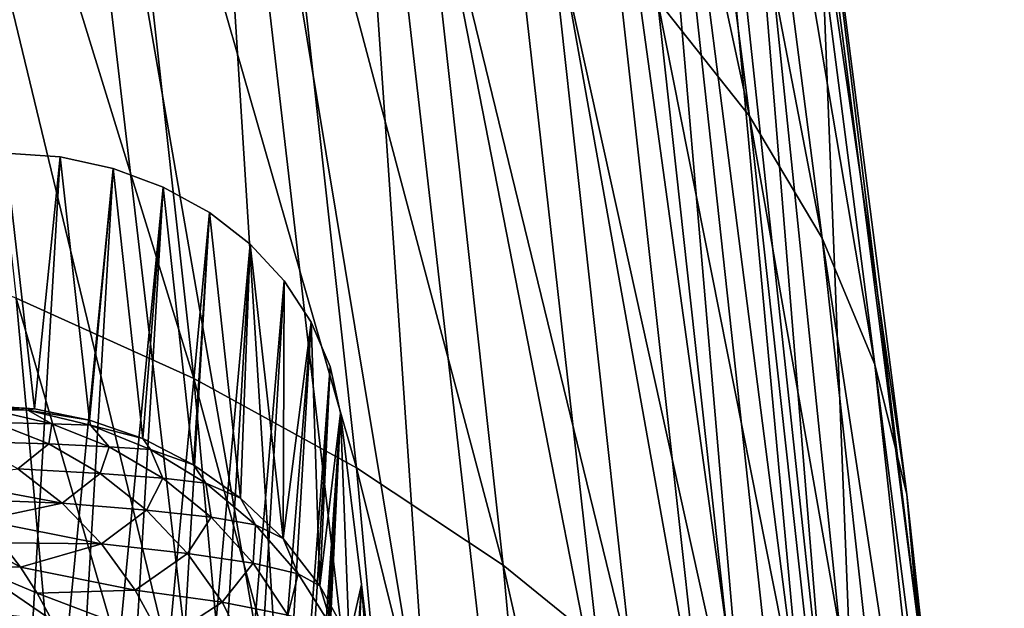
# Model space of a CAD drawing. Header units: metres. Extents: x -109 to 109, y -78 to 121.
# Tile 254 of 256: x -61.6 to -55.75, y 52.72 to 56.21. Entities that reach past the tile are written whole.
import ezdxf

# ---------------------------------------------------------------- set-up
doc = ezdxf.new("R2010")
doc.units = ezdxf.units.M
doc.layers.add('solid_508554_SW0001', color=7, linetype='CONTINUOUS')

msp = doc.modelspace()

# ---------------------------------------------------------------- linework, layer by layer
at = {"layer": 'solid_508554_SW0001'}
for points in [[(-57.266342, 55.639233, -21.070402), (-57.865082, 60.276085, -24.035141), (-58.41172, 60.959385, -22.853632)], [(-57.266342, 55.639233, -21.070402), (-58.41172, 60.959385, -22.853632), (-57.813332, 56.329811, -19.892443)], [(-57.726761, 60.419769, -36.135841), (-56.928757, 51.782505, -36.877987), (-58.034992, 60.409065, -37.598454)], [(-57.726761, 60.419769, -36.135841), (-57.366432, 58.738697, -34.650478), (-56.798927, 51.776779, -36.144272)], [(-57.726761, 60.419769, -36.135841), (-56.798927, 51.776779, -36.144272), (-56.928757, 51.782505, -36.877987)], [(-58.477276, 60.379562, -39.025928), (-57.522717, 51.772907, -39.032955), (-59.050255, 60.331444, -40.405426)], [(-58.034992, 60.409065, -37.598454), (-57.29137, 51.780563, -38.325111), (-58.477276, 60.379562, -39.025928)], [(-58.477276, 60.379562, -39.025928), (-57.29137, 51.780563, -38.325111), (-57.522717, 51.772907, -39.032955)], [(-58.034992, 60.409065, -37.598454), (-56.928757, 51.782505, -36.877987), (-57.093132, 51.783768, -37.605961)], [(-58.034992, 60.409065, -37.598454), (-57.093132, 51.783768, -37.605961), (-57.29137, 51.780563, -38.325111)], [(-59.050255, 60.331444, -40.405426), (-58.081902, 51.744373, -40.407356), (-59.749878, 60.264992, -41.724438)], [(-59.050255, 60.331444, -40.405426), (-57.522717, 51.772907, -39.032955), (-58.081902, 51.744373, -40.407356)], [(-59.749878, 60.264992, -41.724438), (-59.157837, 51.668736, -42.355381), (-60.569115, 60.180916, -42.971836)], [(-59.749878, 60.264992, -41.724438), (-58.081902, 51.744373, -40.407356), (-58.767975, 51.698299, -41.721909)], [(-59.749878, 60.264992, -41.724438), (-58.767975, 51.698299, -41.721909), (-59.157837, 51.668736, -42.355381)], [(-56.835293, 54.916553, -22.276892), (-57.434048, 59.559124, -25.244211), (-57.865082, 60.276085, -24.035141)], [(-56.835293, 54.916553, -22.276892), (-57.865082, 60.276085, -24.035141), (-57.266342, 55.639233, -21.070402)], [(-60.569115, 60.180916, -42.971836), (-60.026493, 51.596893, -43.566475), (-61.500122, 60.080051, -44.136883)], [(-60.569115, 60.180916, -42.971836), (-59.157837, 51.668736, -42.355381), (-59.577854, 51.634892, -42.971043)], [(-60.569115, 60.180916, -42.971836), (-59.577854, 51.634892, -42.971043), (-60.026493, 51.596893, -43.566475)], [(-61.500122, 60.080051, -44.136883), (-60.501297, 51.554947, -44.138557), (-62.535046, 59.96323, -45.208839)], [(-61.500122, 60.080051, -44.136883), (-60.026493, 51.596893, -43.566475), (-60.501297, 51.554947, -44.138557)], [(-62.535046, 59.96323, -45.208839), (-61.522999, 51.459824, -45.206341), (-63.665581, 59.831352, -46.177486)], [(-62.535046, 59.96323, -45.208839), (-60.501297, 51.554947, -44.138557), (-61.522999, 51.459824, -45.206341)], [(-63.665581, 59.831352, -46.177486), (-61.522999, 51.459824, -45.206341), (-62.639854, 51.349819, -46.171486)], [(-56.523228, 54.166885, -23.503389), (-57.12167, 58.813557, -26.472309), (-57.434048, 59.559124, -25.244211)], [(-56.523228, 54.166885, -23.503389), (-57.434048, 59.559124, -25.244211), (-56.835293, 54.916553, -22.276892)], [(-62.125156, 59.140266, -14.711605), (-61.619305, 54.559418, -11.779392), (-60.564285, 54.082729, -12.687894)], [(-61.071739, 58.677666, -15.628121), (-62.125156, 59.140266, -14.711605), (-60.564285, 54.082729, -12.687894)], [(-56.332355, 53.395515, -24.741228), (-56.930145, 58.044651, -27.710766), (-57.12167, 58.813557, -26.472309)], [(-56.332355, 53.395515, -24.741228), (-57.12167, 58.813557, -26.472309), (-56.523228, 54.166885, -23.503389)], [(-56.644272, 51.75214, -34.672127), (-57.366432, 58.738697, -34.650478), (-56.860821, 57.257786, -28.950811)], [(-56.798927, 51.776779, -36.144272), (-57.366432, 58.738697, -34.650478), (-56.644272, 51.75214, -34.672127)], [(-61.071739, 58.677666, -15.628121), (-60.564285, 54.082729, -12.687894), (-59.598572, 53.553665, -13.664193)], [(-60.10738, 58.161499, -16.611618), (-61.071739, 58.677666, -15.628121), (-59.598572, 53.553665, -13.664193)], [(-60.10738, 58.161499, -16.611618), (-59.598572, 53.553665, -13.664193), (-58.728992, 52.975967, -14.701385)], [(-59.238888, 57.595417, -17.655148), (-60.10738, 58.161499, -16.611618), (-58.728992, 52.975967, -14.701385)], [(-56.930145, 58.044651, -27.710766), (-56.264015, 52.607899, -25.981659), (-56.860821, 57.257786, -28.950811)], [(-56.332355, 53.395515, -24.741228), (-56.264015, 52.607899, -25.981659), (-56.930145, 58.044651, -27.710766)], [(-59.238888, 57.595417, -17.655148), (-58.728992, 52.975967, -14.701385), (-57.961697, 52.353725, -15.792137)], [(-58.472401, 56.98341, -18.751339), (-59.238888, 57.595417, -17.655148), (-57.961697, 52.353725, -15.792137)], [(-56.644272, 51.75214, -34.672127), (-56.860821, 57.257786, -28.950811), (-56.264015, 52.607899, -25.981659)], [(-58.472401, 56.98341, -18.751339), (-57.961697, 52.353725, -15.792137), (-57.302105, 51.691338, -16.928734)], [(-57.813332, 56.329811, -19.892443), (-58.472401, 56.98341, -18.751339), (-57.302105, 51.691338, -16.928734)], [(-57.813332, 56.329811, -19.892443), (-57.302105, 51.691338, -16.928734), (-56.75489, 50.993488, -18.10314)], [(-57.266342, 55.639233, -21.070402), (-57.813332, 56.329811, -19.892443), (-56.75489, 50.993488, -18.10314)], [(-57.266342, 55.639233, -21.070402), (-56.75489, 50.993488, -18.10314), (-56.323917, 50.26511, -19.307049)], [(-56.835293, 54.916553, -22.276892), (-57.266342, 55.639233, -21.070402), (-56.323917, 50.26511, -19.307049)], [(-61.358227, 55.398075, -24.824951), (-61.681705, 55.420876, -24.838114), (-61.845665, 47.147072, -38.029259)], [(-61.043407, 55.330299, -24.78582), (-61.358227, 55.398075, -24.824951), (-61.845665, 47.147072, -38.029259)], [(-61.510857, 53.903538, -23.962078), (-61.842232, 53.925625, -23.974831), (-61.681705, 55.420876, -24.838114)], [(-61.358227, 55.398075, -24.824951), (-61.510857, 53.903538, -23.962078), (-61.681705, 55.420876, -24.838114)], [(-61.358227, 55.398075, -24.824951), (-61.184418, 53.837193, -23.923775), (-61.510857, 53.903538, -23.962078)], [(-61.043407, 55.330299, -24.78582), (-61.184418, 53.837193, -23.923775), (-61.358227, 55.398075, -24.824951)], [(-61.043407, 55.330299, -24.78582), (-61.845665, 47.147072, -38.029259), (-61.530796, 47.075409, -37.996113)], [(-60.745495, 55.21936, -24.721769), (-61.043407, 55.330299, -24.78582), (-61.530796, 47.075409, -37.996113)], [(-61.043407, 55.330299, -24.78582), (-60.867832, 53.726555, -23.8599), (-61.184418, 53.837193, -23.923775)], [(-60.745495, 55.21936, -24.721769), (-60.867832, 53.726555, -23.8599), (-61.043407, 55.330299, -24.78582)], [(-60.745495, 55.21936, -24.721769), (-61.530796, 47.075409, -37.996113), (-61.232742, 46.961681, -37.936066)], [(-60.472279, 55.068188, -24.634491), (-60.745495, 55.21936, -24.721769), (-61.232742, 46.961681, -37.936066)], [(-60.745495, 55.21936, -24.721769), (-60.566563, 53.571911, -23.770615), (-60.867832, 53.726555, -23.8599)], [(-60.472279, 55.068188, -24.634491), (-60.566563, 53.571911, -23.770615), (-60.745495, 55.21936, -24.721769)], [(-60.472279, 55.068188, -24.634491), (-61.232742, 46.961681, -37.936066), (-60.959354, 46.808884, -37.850689)], [(-60.230915, 54.880753, -24.526274), (-60.472279, 55.068188, -24.634491), (-60.959354, 46.808884, -37.850689)], [(-60.472279, 55.068188, -24.634491), (-60.286591, 53.373936, -23.656313), (-60.566563, 53.571911, -23.770615)], [(-60.230915, 54.880753, -24.526274), (-60.286591, 53.373936, -23.656313), (-60.472279, 55.068188, -24.634491)], [(-62.756165, 54.980366, -10.945113), (-62.338154, 50.407063, -8.019954), (-61.199741, 49.970909, -8.845437)], [(-61.619305, 54.559418, -11.779392), (-62.756165, 54.980366, -10.945113), (-61.199741, 49.970909, -8.845437)], [(-60.230915, 54.880753, -24.526274), (-60.959354, 46.808884, -37.850689), (-60.717831, 46.621044, -37.742241)], [(-60.027721, 54.661957, -24.399952), (-60.230915, 54.880753, -24.526274), (-60.717831, 46.621044, -37.742241)], [(-60.230915, 54.880753, -24.526274), (-60.033966, 53.133556, -23.51753), (-60.286591, 53.373936, -23.656313)], [(-60.027721, 54.661957, -24.399952), (-60.033966, 53.133556, -23.51753), (-60.230915, 54.880753, -24.526274)], [(-56.835293, 54.916553, -22.276892), (-56.323917, 50.26511, -19.307049), (-56.012234, 49.511353, -20.531948)], [(-56.523228, 54.166885, -23.503389), (-56.835293, 54.916553, -22.276892), (-56.012234, 49.511353, -20.531948)], [(-60.027721, 54.661957, -24.399952), (-60.717831, 46.621044, -37.742241), (-60.514542, 46.403107, -37.613571)], [(-59.868027, 54.41753, -24.258831), (-60.027721, 54.661957, -24.399952), (-60.514542, 46.403107, -37.613571)], [(-59.868027, 54.41753, -24.258831), (-60.033966, 53.133556, -23.51753), (-60.027721, 54.661957, -24.399952)], [(-61.619305, 54.559418, -11.779392), (-61.199741, 49.970909, -8.845437), (-60.143379, 49.480106, -9.745911)], [(-60.564285, 54.082729, -12.687894), (-61.619305, 54.559418, -11.779392), (-60.143379, 49.480106, -9.745911)], [(-59.868027, 54.41753, -24.258831), (-60.514542, 46.403107, -37.613571), (-60.354839, 46.16082, -37.468075)], [(-59.756042, 54.153858, -24.106602), (-59.868027, 54.41753, -24.258831), (-60.354839, 46.16082, -37.468075)], [(-59.868027, 54.41753, -24.258831), (-59.816322, 52.85355, -23.355867), (-60.033966, 53.133556, -23.51753)], [(-59.756042, 54.153858, -24.106602), (-59.816322, 52.85355, -23.355867), (-59.868027, 54.41753, -24.258831)], [(-56.523228, 54.166885, -23.503389), (-56.012234, 49.511353, -20.531948), (-55.822044, 48.737553, -21.769175)], [(-56.332355, 53.395515, -24.741228), (-56.523228, 54.166885, -23.503389), (-55.822044, 48.737553, -21.769175)], [(-59.756042, 54.153858, -24.106602), (-60.354839, 46.16082, -37.468075), (-60.242931, 45.900558, -37.309582)], [(-59.756042, 54.153858, -24.106602), (-60.242931, 45.900558, -37.309582), (-59.694744, 53.877853, -23.947248)], [(-59.756042, 54.153858, -24.106602), (-59.694744, 53.877853, -23.947248), (-59.816322, 52.85355, -23.355867)], [(-60.564285, 54.082729, -12.687894), (-60.143379, 49.480106, -9.745911), (-59.176544, 48.938129, -10.715001)], [(-59.598572, 53.553665, -13.664193), (-60.564285, 54.082729, -12.687894), (-59.176544, 48.938129, -10.715001)], [(-61.550243, 53.895813, -22.643282), (-62.129101, 53.925625, -21.40505), (-61.939495, 53.925625, -22.626863)], [(-61.763863, 53.897789, -21.334225), (-62.129101, 53.925625, -21.40505), (-61.550243, 53.895813, -22.643282)], [(-61.550243, 53.895813, -22.643282), (-61.939495, 53.925625, -22.626863), (-61.932884, 53.925625, -22.685299)], [(-61.510857, 53.903538, -23.962078), (-61.932884, 53.925625, -22.685299), (-61.842232, 53.925625, -23.974831)], [(-61.550243, 53.895813, -22.643282), (-61.932884, 53.925625, -22.685299), (-61.510857, 53.903538, -23.962078)], [(-61.406921, 53.814896, -21.264158), (-61.763863, 53.897789, -21.334225), (-61.550243, 53.895813, -22.643282)], [(-61.748039, 53.822292, -19.952461), (-61.763863, 53.897789, -21.334225), (-61.406921, 53.814896, -21.264158)], [(-61.550243, 53.895813, -22.643282), (-61.510857, 53.903538, -23.962078), (-61.184418, 53.837193, -23.923775)], [(-61.176796, 53.807091, -22.601765), (-61.550243, 53.895813, -22.643282), (-61.184418, 53.837193, -23.923775)], [(-61.406921, 53.814896, -21.264158), (-61.550243, 53.895813, -22.643282), (-61.176796, 53.807091, -22.601765)], [(-60.242931, 45.900558, -37.309582), (-59.938328, 49.750725, -30.549232), (-59.694744, 53.877853, -23.947248)], [(-60.14896, 45.343216, -37.008144), (-60.116199, 45.061565, -36.867039), (-59.694744, 53.877853, -23.947248)], [(-60.14896, 45.343216, -37.008144), (-59.694744, 53.877853, -23.947248), (-59.938328, 49.750725, -30.549232)], [(-60.116199, 45.061565, -36.867039), (-59.568619, 52.861012, -23.360174), (-59.694744, 53.877853, -23.947248)], [(-59.816322, 52.85355, -23.355867), (-59.694744, 53.877853, -23.947248), (-59.641689, 52.539452, -23.174524)], [(-59.641689, 52.539452, -23.174524), (-59.694744, 53.877853, -23.947248), (-59.568619, 52.861012, -23.360174)], [(-61.895988, 53.710522, -18.558943), (-61.748039, 53.822292, -19.952461), (-61.423962, 53.695137, -19.859455)], [(-61.423962, 53.695137, -19.859455), (-61.748039, 53.822292, -19.952461), (-61.406921, 53.814896, -21.264158)], [(-61.423962, 53.695137, -19.859455), (-61.406921, 53.814896, -21.264158), (-61.066059, 53.678795, -21.197248)], [(-61.066059, 53.678795, -21.197248), (-61.406921, 53.814896, -21.264158), (-61.176796, 53.807091, -22.601765)], [(-61.176796, 53.807091, -22.601765), (-61.184418, 53.837193, -23.923775), (-60.867832, 53.726555, -23.8599)], [(-60.821377, 53.661568, -22.562252), (-61.176796, 53.807091, -22.601765), (-60.867832, 53.726555, -23.8599)], [(-61.066059, 53.678795, -21.197248), (-61.176796, 53.807091, -22.601765), (-60.821377, 53.661568, -22.562252)], [(-61.609196, 53.547535, -18.448282), (-61.895988, 53.710522, -18.558943), (-61.423962, 53.695137, -19.859455)], [(-60.821377, 53.661568, -22.562252), (-60.867832, 53.726555, -23.8599), (-60.566563, 53.571911, -23.770615)], [(-61.609196, 53.547535, -18.448282), (-61.423962, 53.695137, -19.859455), (-61.120823, 53.520832, -19.772457)], [(-61.120823, 53.520832, -19.772457), (-61.423962, 53.695137, -19.859455), (-61.066059, 53.678795, -21.197248)], [(-61.120823, 53.520832, -19.772457), (-61.066059, 53.678795, -21.197248), (-60.748867, 53.492516, -21.134985)], [(-60.748867, 53.492516, -21.134985), (-61.066059, 53.678795, -21.197248), (-60.821377, 53.661568, -22.562252)], [(-60.492466, 53.462723, -22.525686), (-60.821377, 53.661568, -22.562252), (-60.566563, 53.571911, -23.770615)], [(-60.748867, 53.492516, -21.134985), (-60.821377, 53.661568, -22.562252), (-60.492466, 53.462723, -22.525686)], [(-62.084702, 53.481407, -17.116011), (-61.609196, 53.547535, -18.448282), (-61.346287, 53.343452, -18.346838)], [(-61.346287, 53.343452, -18.346838), (-61.609196, 53.547535, -18.448282), (-61.120823, 53.520832, -19.772457)], [(-60.492466, 53.462723, -22.525686), (-60.566563, 53.571911, -23.770615), (-60.286591, 53.373936, -23.656313)], [(-59.598572, 53.553665, -13.664193), (-59.176544, 48.938129, -10.715001), (-58.306084, 48.348816, -11.745848)], [(-58.728992, 52.975967, -14.701385), (-59.598572, 53.553665, -13.664193), (-58.306084, 48.348816, -11.745848)], [(-61.94912, 53.367989, -17.04878), (-62.084702, 53.481407, -17.116011), (-61.346287, 53.343452, -18.346838)], [(-61.346287, 53.343452, -18.346838), (-61.120823, 53.520832, -19.772457), (-60.844921, 53.302998, -19.693275)], [(-60.844921, 53.302998, -19.693275), (-61.120823, 53.520832, -19.772457), (-60.748867, 53.492516, -21.134985)], [(-60.844921, 53.302998, -19.693275), (-60.748867, 53.492516, -21.134985), (-60.46241, 53.260208, -21.078754)], [(-60.46241, 53.260208, -21.078754), (-60.748867, 53.492516, -21.134985), (-60.492466, 53.462723, -22.525686)], [(-60.197906, 53.215294, -22.492941), (-60.492466, 53.462723, -22.525686), (-60.286591, 53.373936, -23.656313)], [(-60.46241, 53.260208, -21.078754), (-60.492466, 53.462723, -22.525686), (-60.197906, 53.215294, -22.492941)], [(-61.821606, 53.243454, -16.985552), (-61.94912, 53.367989, -17.04878), (-61.346287, 53.343452, -18.346838)], [(-60.197906, 53.215294, -22.492941), (-60.286591, 53.373936, -23.656313), (-60.033966, 53.133556, -23.51753)], [(-56.332355, 53.395515, -24.741228), (-55.754692, 47.949139, -23.009956), (-56.243267, 52.432755, -25.869883)], [(-56.332355, 53.395515, -24.741228), (-55.822044, 48.737553, -21.769175), (-55.754692, 47.949139, -23.009956)], [(-56.332355, 53.395515, -24.741228), (-56.243267, 52.432755, -25.869883), (-56.264015, 52.607899, -25.981659)], [(-61.821606, 53.243454, -16.985552), (-61.346287, 53.343452, -18.346838), (-61.112362, 53.102219, -18.256578)], [(-61.112362, 53.102219, -18.256578), (-61.346287, 53.343452, -18.346838), (-60.844921, 53.302998, -19.693275)], [(-61.112362, 53.102219, -18.256578), (-60.844921, 53.302998, -19.693275), (-60.601982, 53.046165, -19.623554)], [(-60.601982, 53.046165, -19.623554), (-60.844921, 53.302998, -19.693275), (-60.46241, 53.260208, -21.078754)], [(-61.702892, 53.108513, -16.926685), (-61.821606, 53.243454, -16.985552), (-61.112362, 53.102219, -18.256578)], [(-60.601982, 53.046165, -19.623554), (-60.46241, 53.260208, -21.078754), (-60.213066, 52.987041, -21.02981)], [(-60.213066, 52.987041, -21.02981), (-60.46241, 53.260208, -21.078754), (-60.197906, 53.215294, -22.492941)], [(-62.060486, 53.226154, -16.45783), (-61.702892, 53.108513, -16.926685), (-61.593655, 52.963947, -16.872519)], [(-61.875401, 52.969727, -16.323406), (-62.060486, 53.226154, -16.45783), (-61.593655, 52.963947, -16.872519)], [(-60.213066, 52.987041, -21.02981), (-60.197906, 53.215294, -22.492941), (-59.944725, 52.925182, -22.464792)], [(-59.944725, 52.925182, -22.464792), (-60.197906, 53.215294, -22.492941), (-60.033966, 53.133556, -23.51753)], [(-59.944725, 52.925182, -22.464792), (-60.033966, 53.133556, -23.51753), (-59.816322, 52.85355, -23.355867)], [(-61.593655, 52.963947, -16.872519), (-61.702892, 53.108513, -16.926685), (-61.112362, 53.102219, -18.256578)], [(-61.593655, 52.963947, -16.872519), (-61.112362, 53.102219, -18.256578), (-60.911949, 52.82851, -18.179249)], [(-60.911949, 52.82851, -18.179249), (-61.112362, 53.102219, -18.256578), (-60.601982, 53.046165, -19.623554)], [(-60.911949, 52.82851, -18.179249), (-60.601982, 53.046165, -19.623554), (-60.397057, 52.755665, -19.564745)], [(-60.397057, 52.755665, -19.564745), (-60.601982, 53.046165, -19.623554), (-60.213066, 52.987041, -21.02981)], [(-61.875401, 52.969727, -16.323406), (-61.593655, 52.963947, -16.872519), (-61.494522, 52.810574, -16.823362)], [(-61.875401, 52.969727, -16.323406), (-61.494522, 52.810574, -16.823362), (-61.406063, 52.649277, -16.779495)], [(-61.723667, 52.684586, -16.206133), (-61.875401, 52.969727, -16.323406), (-61.406063, 52.649277, -16.779495)], [(-61.494522, 52.810574, -16.823362), (-61.593655, 52.963947, -16.872519), (-60.911949, 52.82851, -18.179249)], [(-60.397057, 52.755665, -19.564745), (-60.213066, 52.987041, -21.02981), (-60.006386, 52.679104, -20.989241)], [(-60.006386, 52.679104, -20.989241), (-60.213066, 52.987041, -21.02981), (-59.944725, 52.925182, -22.464792)], [(-58.728992, 52.975967, -14.701385), (-58.306084, 48.348816, -11.745848), (-57.538155, 47.716331, -12.831156)], [(-57.961697, 52.353725, -15.792137), (-58.728992, 52.975967, -14.701385), (-57.538155, 47.716331, -12.831156)], [(-60.006386, 52.679104, -20.989241), (-59.944725, 52.925182, -22.464792), (-59.738956, 52.599304, -22.441917)], [(-59.738956, 52.599304, -22.441917), (-59.944725, 52.925182, -22.464792), (-59.816322, 52.85355, -23.355867)], [(-61.494522, 52.810574, -16.823362), (-60.911949, 52.82851, -18.179249), (-60.748928, 52.52763, -18.116348)], [(-60.748928, 52.52763, -18.116348), (-60.911949, 52.82851, -18.179249), (-60.397057, 52.755665, -19.564745)], [(-60.116199, 45.061565, -36.867039), (-59.979485, 43.874744, -36.247463), (-59.568619, 52.861012, -23.360174)], [(-59.979485, 43.874744, -36.247463), (-59.44672, 51.843765, -22.772867), (-59.568619, 52.861012, -23.360174)], [(-59.738956, 52.599304, -22.441917), (-59.816322, 52.85355, -23.355867), (-59.641689, 52.539452, -23.174524)], [(-59.641689, 52.539452, -23.174524), (-59.568619, 52.861012, -23.360174), (-59.517166, 52.200016, -22.978552)], [(-59.517166, 52.200016, -22.978552), (-59.568619, 52.861012, -23.360174), (-59.44672, 51.843765, -22.772867)], [(-61.406063, 52.649277, -16.779495), (-61.494522, 52.810574, -16.823362), (-60.748928, 52.52763, -18.116348)], [(-60.748928, 52.52763, -18.116348), (-60.397057, 52.755665, -19.564745), (-60.234406, 52.437534, -19.518064)], [(-60.234406, 52.437534, -19.518064), (-60.397057, 52.755665, -19.564745), (-60.006386, 52.679104, -20.989241)]]:
    msp.add_3dface(points, dxfattribs=at)

doc.saveas('drawing.dxf')
